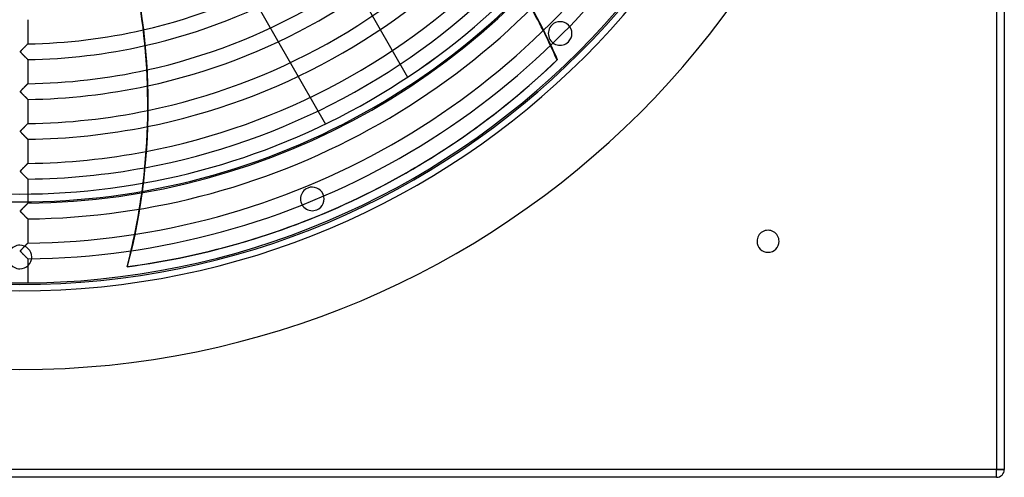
# Model space of a CAD drawing. Header units: millimetres. Extents: x -625 to 625, y -625 to 625.
# Tile 29 of 59: x 0 to 625, y -625 to -334. Entities that reach past the tile are written whole.
import ezdxf

# ---------------------------------------------------------------- set-up
doc = ezdxf.new("R2010")
doc.units = ezdxf.units.MM
doc.layers.add('HIDDEN', color=7, linetype='Continuous')
doc.layers.add('THICK', color=7, linetype='Continuous')

msp = doc.modelspace()

# ---------------------------------------------------------------- linework, layer by layer
at = {"layer": 'HIDDEN'}
for p, q in [((620, 620), (620, -620)), ((337.64, -337.64), (337.64, -337.64)), ((4.49, -350.04), (4.39, -350.15)), ((4.58, -349.95), (4.49, -350.04)), ((4.66, -349.87), (4.58, -349.95)), ((4.74, -349.79), (4.66, -349.87)), ((4.81, -349.72), (4.74, -349.79)), ((4.87, -349.66), (4.81, -349.72)), ((4.91, -349.61), (4.87, -349.66)), ((4.95, -349.57), (4.91, -349.61)), ((4.98, -349.55), (4.95, -349.57)), ((4.99, -349.53), (4.98, -349.55)), ((5, -349.52), (4.99, -349.53)), ((335.4, -347.51), (335.68, -347.37)), ((348.25, -348.25), (348.25, -348.25)), ((0.34, -354.43), (0.32, -354.52)), ((0.32, -354.52), (0.32, -354.6)), ((0.32, -354.6), (0.34, -354.68)), ((0.38, -354.34), (0.34, -354.43)), ((0.34, -354.68), (0.39, -354.78)), ((0.45, -354.23), (0.38, -354.34)), ((0.39, -354.78), (0.47, -354.89)), ((0.55, -354.1), (0.45, -354.23)), ((0.47, -354.89), (0.57, -355.03)), ((0.68, -353.95), (0.55, -354.1)), ((0.57, -355.03), (0.7, -355.18)), ((0.83, -353.79), (0.68, -353.95)), ((0.7, -355.18), (0.85, -355.34)), ((0.99, -353.61), (0.83, -353.79)), ((0.85, -355.34), (1.02, -355.52)), ((1.15, -353.44), (0.99, -353.61)), ((1.02, -355.52), (1.21, -355.71)), ((1.32, -353.27), (1.15, -353.44)), ((1.21, -355.71), (1.42, -355.93)), ((1.49, -353.09), (1.32, -353.27)), ((1.42, -355.93), (1.65, -356.16)), ((1.65, -352.92), (1.49, -353.09)), ((1.82, -352.75), (1.65, -352.92)), ((1.65, -356.16), (1.89, -356.41)), ((1.99, -352.58), (1.82, -352.75)), ((2.15, -352.42), (1.99, -352.58)), ((2.31, -352.25), (2.15, -352.42)), ((2.47, -352.09), (2.31, -352.25)), ((2.63, -351.93), (2.47, -352.09)), ((2.79, -351.77), (2.63, -351.93)), ((2.94, -351.61), (2.79, -351.77)), ((3.09, -351.46), (2.94, -351.61)), ((3.24, -351.31), (3.09, -351.46)), ((3.39, -351.16), (3.24, -351.31)), ((3.53, -351.02), (3.39, -351.16)), ((3.66, -350.88), (3.53, -351.02)), ((3.8, -350.74), (3.66, -350.88)), ((3.93, -350.61), (3.8, -350.74)), ((4.05, -350.49), (3.93, -350.61)), ((4.17, -350.37), (4.05, -350.49)), ((4.28, -350.25), (4.17, -350.37)), ((4.39, -350.15), (4.28, -350.25)), ((1.89, -356.41), (2.15, -356.67)), ((2.15, -356.67), (2.42, -356.94)), ((2.42, -356.94), (2.69, -357.21)), ((2.69, -357.21), (2.95, -357.47)), ((2.95, -357.47), (3.19, -357.71)), ((3.19, -357.71), (3.43, -357.95)), ((3.43, -357.95), (3.65, -358.17)), ((3.65, -358.17), (3.86, -358.37)), ((3.86, -358.37), (4.05, -358.56)), ((4.05, -358.56), (4.23, -358.74)), ((4.23, -358.74), (4.39, -358.9)), ((4.39, -358.9), (4.54, -359.05)), ((4.54, -359.05), (4.68, -359.18)), ((4.68, -359.18), (4.79, -359.3)), ((4.79, -359.3), (4.88, -359.39)), ((4.88, -359.39), (4.95, -359.45)), ((4.95, -359.45), (4.99, -359.49)), ((4.99, -359.49), (5, -359.51)), ((341.32, -359.59), (341.04, -359.73)), ((4.82, -375.04), (4.75, -375.1)), ((4.87, -374.98), (4.82, -375.04)), ((4.92, -374.93), (4.87, -374.98)), ((4.95, -374.9), (4.92, -374.93)), ((4.98, -374.87), (4.95, -374.9)), ((4.99, -374.86), (4.98, -374.87)), ((5, -374.85), (4.99, -374.86)), ((246.03, -370.79), (246.03, -370.79)), ((0.34, -379.74), (0.32, -379.83)), ((0.32, -379.83), (0.32, -379.92)), ((0.32, -379.92), (0.34, -380.01)), ((0.4, -379.64), (0.34, -379.74)), ((0.34, -380.01), (0.39, -380.11)), ((0.39, -380.11), (0.47, -380.22)), ((0.48, -379.52), (0.4, -379.64)), ((0.47, -380.22), (0.56, -380.33)), ((0.59, -379.37), (0.48, -379.52)), ((0.56, -380.33), (0.67, -380.46)), ((0.73, -379.21), (0.59, -379.37)), ((0.67, -380.46), (0.8, -380.61)), ((0.89, -379.04), (0.73, -379.21)), ((0.8, -380.61), (0.94, -380.76)), ((1.05, -378.87), (0.89, -379.04)), ((0.94, -380.76), (1.1, -380.93)), ((1.22, -378.69), (1.05, -378.87)), ((1.1, -380.93), (1.28, -381.11)), ((1.39, -378.52), (1.22, -378.69)), ((1.28, -381.11), (1.47, -381.31)), ((1.56, -378.35), (1.39, -378.52)), ((1.47, -381.31), (1.67, -381.51)), ((1.72, -378.18), (1.56, -378.35)), ((1.89, -378.01), (1.72, -378.18)), ((2.05, -377.84), (1.89, -378.01)), ((2.22, -377.67), (2.05, -377.84)), ((2.38, -377.51), (2.22, -377.67)), ((2.54, -377.35), (2.38, -377.51)), ((2.7, -377.19), (2.54, -377.35)), ((2.85, -377.03), (2.7, -377.19)), ((3, -376.88), (2.85, -377.03)), ((3.15, -376.73), (3, -376.88)), ((3.3, -376.58), (3.15, -376.73)), ((3.44, -376.43), (3.3, -376.58)), ((3.58, -376.29), (3.44, -376.43)), ((3.71, -376.16), (3.58, -376.29)), ((3.84, -376.03), (3.71, -376.16)), ((3.97, -375.9), (3.84, -376.03)), ((4.09, -375.78), (3.97, -375.9)), ((4.2, -375.66), (4.09, -375.78)), ((4.31, -375.55), (4.2, -375.66)), ((4.42, -375.44), (4.31, -375.55)), ((4.51, -375.35), (4.42, -375.44)), ((4.6, -375.26), (4.51, -375.35)), ((4.68, -375.18), (4.6, -375.26)), ((4.75, -375.1), (4.68, -375.18)), ((1.67, -381.51), (1.88, -381.72)), ((1.88, -381.72), (2.1, -381.94)), ((2.1, -381.94), (2.33, -382.17)), ((2.33, -382.17), (2.56, -382.4)), ((2.56, -382.4), (2.78, -382.63)), ((2.78, -382.63), (3, -382.84)), ((3, -382.84), (3.21, -383.05)), ((3.21, -383.05), (3.41, -383.25)), ((3.41, -383.25), (3.6, -383.44)), ((3.6, -383.44), (3.78, -383.62)), ((3.78, -383.62), (3.95, -383.79)), ((3.95, -383.79), (4.11, -383.95)), ((4.11, -383.95), (4.26, -384.1)), ((4.26, -384.1), (4.4, -384.24)), ((4.4, -384.24), (4.53, -384.37)), ((4.53, -384.37), (4.65, -384.48)), ((4.65, -384.48), (4.75, -384.59)), ((4.75, -384.59), (4.84, -384.67)), ((4.84, -384.67), (4.91, -384.74)), ((4.91, -384.74), (4.96, -384.79)), ((4.96, -384.79), (4.99, -384.82)), ((4.99, -384.82), (5, -384.83)), ((0.35, -405.06), (0.32, -405.15)), ((0.32, -405.15), (0.32, -405.24)), ((0.32, -405.24), (0.34, -405.33)), ((0.34, -405.33), (0.39, -405.43)), ((0.4, -404.95), (0.35, -405.06)), ((0.39, -405.43), (0.48, -405.56)), ((0.48, -404.84), (0.4, -404.95)), ((0.59, -404.7), (0.48, -404.84)), ((0.48, -405.56), (0.63, -405.75)), ((0.72, -404.56), (0.59, -404.7)), ((0.63, -405.75), (0.84, -405.98)), ((0.85, -404.41), (0.72, -404.56)), ((0.84, -405.98), (1.09, -406.25)), ((1, -404.25), (0.85, -404.41)), ((1.14, -404.1), (1, -404.25)), ((1.09, -406.25), (1.39, -406.55)), ((1.29, -403.95), (1.14, -404.1)), ((1.44, -403.8), (1.29, -403.95)), ((1.59, -403.64), (1.44, -403.8)), ((1.73, -403.49), (1.59, -403.64)), ((1.88, -403.34), (1.73, -403.49)), ((2.03, -403.19), (1.88, -403.34)), ((2.18, -403.04), (2.03, -403.19)), ((2.32, -402.89), (2.18, -403.04)), ((2.46, -402.75), (2.32, -402.89)), ((2.61, -402.6), (2.46, -402.75)), ((2.75, -402.46), (2.61, -402.6)), ((2.89, -402.32), (2.75, -402.46)), ((3.02, -402.18), (2.89, -402.32)), ((3.15, -402.05), (3.02, -402.18)), ((3.29, -401.92), (3.15, -402.05)), ((3.41, -401.79), (3.29, -401.92)), ((3.54, -401.66), (3.41, -401.79)), ((3.66, -401.53), (3.54, -401.66)), ((3.78, -401.41), (3.66, -401.53)), ((3.9, -401.3), (3.78, -401.41)), ((4.01, -401.18), (3.9, -401.3)), ((4.12, -401.07), (4.01, -401.18)), ((4.22, -400.97), (4.12, -401.07)), ((4.32, -400.87), (4.22, -400.97)), ((4.41, -400.77), (4.32, -400.87)), ((4.5, -400.68), (4.41, -400.77)), ((4.58, -400.6), (4.5, -400.68)), ((4.66, -400.52), (4.58, -400.6)), ((4.73, -400.45), (4.66, -400.52)), ((4.79, -400.39), (4.73, -400.45)), ((4.84, -400.34), (4.79, -400.39)), ((4.89, -400.29), (4.84, -400.34)), ((4.93, -400.25), (4.89, -400.29)), ((4.96, -400.22), (4.93, -400.25)), ((4.98, -400.2), (4.96, -400.22)), ((5, -400.18), (4.98, -400.2)), ((5, -400.18), (5, -400.18)), ((193.91, -400.52), (193.91, -400.52)), ((1.39, -406.55), (1.71, -406.87)), ((1.71, -406.87), (2.02, -407.19)), ((2.02, -407.19), (2.32, -407.5)), ((2.32, -407.5), (2.62, -407.8)), ((2.62, -407.8), (2.91, -408.08)), ((2.91, -408.08), (3.19, -408.36)), ((3.19, -408.36), (3.45, -408.63)), ((3.45, -408.63), (3.7, -408.87)), ((3.7, -408.87), (3.93, -409.1)), ((3.93, -409.1), (4.14, -409.31)), ((4.14, -409.31), (4.33, -409.5)), ((4.33, -409.5), (4.5, -409.66)), ((4.5, -409.66), (4.64, -409.81)), ((4.64, -409.81), (4.77, -409.93)), ((4.77, -409.93), (4.87, -410.03)), ((4.87, -410.03), (4.94, -410.1)), ((4.94, -410.1), (4.98, -410.14)), ((4.98, -410.14), (5, -410.16)), ((0.33, -430.45), (0.32, -430.53)), ((0.32, -430.53), (0.33, -430.61)), ((0.35, -430.36), (0.33, -430.45)), ((0.33, -430.61), (0.37, -430.71)), ((0.4, -430.27), (0.35, -430.36)), ((0.37, -430.71), (0.43, -430.82)), ((0.48, -430.17), (0.4, -430.27)), ((0.43, -430.82), (0.51, -430.93)), ((0.57, -430.05), (0.48, -430.17)), ((0.51, -430.93), (0.62, -431.06)), ((0.69, -429.91), (0.57, -430.05)), ((0.62, -431.06), (0.75, -431.2)), ((0.83, -429.76), (0.69, -429.91)), ((0.75, -431.2), (0.9, -431.37)), ((0.98, -429.59), (0.83, -429.76)), ((1.15, -429.41), (0.98, -429.59)), ((1.34, -429.23), (1.15, -429.41)), ((1.53, -429.03), (1.34, -429.23)), ((1.72, -428.83), (1.53, -429.03)), ((1.91, -428.63), (1.72, -428.83)), ((2.1, -428.44), (1.91, -428.63)), ((2.29, -428.25), (2.1, -428.44)), ((2.48, -428.06), (2.29, -428.25)), ((2.66, -427.88), (2.48, -428.06)), ((2.83, -427.7), (2.66, -427.88)), ((3.01, -427.52), (2.83, -427.7)), ((3.18, -427.35), (3.01, -427.52)), ((3.34, -427.19), (3.18, -427.35)), ((3.5, -427.02), (3.34, -427.19)), ((3.66, -426.87), (3.5, -427.02)), ((3.8, -426.72), (3.66, -426.87)), ((3.95, -426.57), (3.8, -426.72)), ((4.08, -426.44), (3.95, -426.57)), ((4.21, -426.31), (4.08, -426.44)), ((4.33, -426.19), (4.21, -426.31)), ((4.44, -426.07), (4.33, -426.19)), ((4.54, -425.97), (4.44, -426.07)), ((4.64, -425.87), (4.54, -425.97)), ((4.72, -425.79), (4.64, -425.87)), ((4.79, -425.71), (4.72, -425.79)), ((4.86, -425.65), (4.79, -425.71)), ((4.91, -425.6), (4.86, -425.65)), ((4.95, -425.56), (4.91, -425.6)), ((4.98, -425.53), (4.95, -425.56)), ((4.99, -425.51), (4.98, -425.53)), ((5, -425.51), (4.99, -425.51)), ((0.9, -431.37), (1.07, -431.55)), ((1.07, -431.55), (1.26, -431.74)), ((1.26, -431.74), (1.46, -431.95)), ((1.46, -431.95), (1.66, -432.15)), ((1.66, -432.15), (1.85, -432.35)), ((1.85, -432.35), (2.05, -432.55)), ((2.05, -432.55), (2.25, -432.75)), ((2.25, -432.75), (2.45, -432.94)), ((2.45, -432.94), (2.64, -433.14)), ((2.64, -433.14), (2.83, -433.33)), ((2.83, -433.33), (3.02, -433.52)), ((3.02, -433.52), (3.2, -433.7)), ((3.2, -433.7), (3.38, -433.88)), ((3.38, -433.88), (3.55, -434.05)), ((3.55, -434.05), (3.71, -434.21)), ((3.71, -434.21), (3.87, -434.36)), ((3.87, -434.36), (4.01, -434.51)), ((4.01, -434.51), (4.15, -434.65)), ((4.15, -434.65), (4.28, -434.78)), ((4.28, -434.78), (4.41, -434.9)), ((4.41, -434.9), (4.52, -435.01)), ((4.52, -435.01), (4.62, -435.11)), ((4.62, -435.11), (4.72, -435.21)), ((4.72, -435.21), (4.8, -435.29)), ((4.8, -435.29), (4.87, -435.36)), ((4.87, -435.36), (4.93, -435.41)), ((4.93, -435.41), (4.97, -435.45)), ((4.97, -435.45), (4.99, -435.48)), ((4.99, -435.48), (5, -435.49)), ((182.73, -441.15), (182.73, -441.15)), ((5, -444.96), (5, -450.83)), ((215.08, -447.35), (215.37, -447.21)), ((0.32, -455.83), (0.33, -455.76)), ((0.33, -455.76), (0.32, -455.83)), ((0.32, -455.89), (0.32, -455.83)), ((0.32, -455.83), (0.32, -455.9)), ((0.34, -455.96), (0.32, -455.89)), ((0.32, -455.9), (0.34, -455.98)), ((0.36, -455.68), (0.33, -455.76)), ((0.33, -455.76), (0.35, -455.69)), ((0.37, -456.03), (0.34, -455.96)), ((0.34, -455.98), (0.38, -456.06)), ((0.35, -455.69), (0.39, -455.61)), ((0.4, -455.6), (0.36, -455.68)), ((0.42, -456.12), (0.37, -456.03)), ((0.38, -456.06), (0.44, -456.16)), ((0.39, -455.61), (0.45, -455.53)), ((0.47, -455.5), (0.4, -455.6)), ((0.51, -456.25), (0.42, -456.12)), ((0.44, -456.16), (0.53, -456.27)), ((0.45, -455.53), (0.52, -455.44)), ((0.56, -455.38), (0.47, -455.5)), ((0.65, -456.42), (0.51, -456.25)), ((0.52, -455.44), (0.6, -455.34)), ((0.53, -456.27), (0.63, -456.39)), ((0.68, -455.25), (0.56, -455.38)), ((0.6, -455.34), (0.68, -455.25)), ((0.81, -455.1), (0.68, -455.25)), ((0.68, -455.25), (0.77, -455.14)), ((0.77, -455.14), (0.88, -455.03)), ((0.97, -454.93), (0.81, -455.1)), ((0.88, -455.03), (1, -454.9)), ((1.14, -454.75), (0.97, -454.93)), ((1, -454.9), (1.13, -454.76)), ((1.13, -454.76), (1.28, -454.61)), ((1.32, -454.56), (1.14, -454.75)), ((1.28, -454.61), (1.43, -454.45)), ((1.52, -454.36), (1.32, -454.56)), ((1.43, -454.45), (1.59, -454.29)), ((1.71, -454.16), (1.52, -454.36)), ((1.59, -454.29), (1.76, -454.11)), ((1.91, -453.96), (1.71, -454.16)), ((1.76, -454.11), (1.94, -453.93)), ((2.1, -453.77), (1.91, -453.96)), ((1.94, -453.93), (2.12, -453.75)), ((2.29, -453.58), (2.1, -453.77)), ((2.12, -453.75), (2.3, -453.56)), ((2.48, -453.39), (2.29, -453.58)), ((2.3, -453.56), (2.49, -453.38)), ((2.66, -453.2), (2.48, -453.39)), ((2.49, -453.38), (2.66, -453.2)), ((2.66, -453.2), (2.84, -453.02)), ((2.84, -453.02), (2.66, -453.2)), ((3.02, -452.84), (2.84, -453.02)), ((2.84, -453.02), (3, -452.85)), ((3, -452.85), (3.17, -452.69)), ((3.19, -452.66), (3.02, -452.84)), ((3.17, -452.69), (3.33, -452.53)), ((3.36, -452.49), (3.19, -452.66)), ((3.33, -452.53), (3.48, -452.37)), ((3.52, -452.33), (3.36, -452.49)), ((3.48, -452.37), (3.63, -452.22)), ((3.68, -452.17), (3.52, -452.33)), ((3.63, -452.22), (3.77, -452.08)), ((3.83, -452.01), (3.68, -452.17)), ((3.77, -452.08), (3.91, -451.94)), ((3.98, -451.87), (3.83, -452.01)), ((3.91, -451.94), (4.04, -451.81)), ((4.12, -451.73), (3.98, -451.87)), ((4.04, -451.81), (4.16, -451.68)), ((4.25, -451.59), (4.12, -451.73)), ((4.16, -451.68), (4.28, -451.56)), ((4.37, -451.47), (4.25, -451.59)), ((4.28, -451.56), (4.39, -451.45)), ((4.49, -451.35), (4.37, -451.47)), ((4.39, -451.45), (4.5, -451.34)), ((4.59, -451.25), (4.49, -451.35)), ((4.5, -451.34), (4.6, -451.24)), ((4.68, -451.15), (4.59, -451.25)), ((4.6, -451.24), (4.69, -451.15)), ((4.76, -451.07), (4.68, -451.15)), ((4.69, -451.15), (4.77, -451.07)), ((4.84, -451), (4.76, -451.07)), ((4.77, -451.07), (4.83, -451)), ((4.83, -451), (4.89, -450.94)), ((4.89, -450.94), (4.84, -451)), ((4.89, -450.94), (4.94, -450.89)), ((4.94, -450.89), (4.89, -450.94)), ((4.94, -450.89), (4.97, -450.86)), ((4.97, -450.86), (4.94, -450.89)), ((4.97, -450.86), (4.99, -450.84)), ((4.99, -450.84), (4.97, -450.86)), ((4.99, -450.84), (5, -450.83)), ((5, -450.83), (4.99, -450.84)), ((188.47, -455.01), (188.47, -455.01)), ((0.63, -456.39), (0.74, -456.51)), ((0.84, -456.63), (0.65, -456.42)), ((0.74, -456.51), (0.86, -456.65)), ((1.06, -456.86), (0.84, -456.63)), ((0.86, -456.65), (1, -456.8)), ((1, -456.8), (1.16, -456.97)), ((1.3, -457.11), (1.06, -456.86)), ((1.16, -456.97), (1.34, -457.15)), ((1.56, -457.37), (1.3, -457.11)), ((1.34, -457.15), (1.53, -457.35)), ((1.53, -457.35), (1.74, -457.56)), ((1.82, -457.63), (1.56, -457.37)), ((1.74, -457.56), (1.96, -457.78)), ((2.07, -457.9), (1.82, -457.63)), ((1.96, -457.78), (2.18, -458.01)), ((2.33, -458.16), (2.07, -457.9)), ((2.18, -458.01), (2.42, -458.24)), ((2.59, -458.42), (2.33, -458.16)), ((2.42, -458.24), (2.66, -458.48)), ((2.85, -458.67), (2.59, -458.42)), ((2.66, -458.48), (2.9, -458.73)), ((3.1, -458.92), (2.85, -458.67)), ((2.9, -458.73), (3.14, -458.96)), ((3.34, -459.16), (3.1, -458.92)), ((3.14, -458.96), (3.36, -459.18)), ((3.57, -459.4), (3.34, -459.16)), ((3.36, -459.18), (3.57, -459.39)), ((3.57, -459.39), (3.77, -459.59)), ((3.8, -459.62), (3.57, -459.4)), ((3.77, -459.59), (3.96, -459.78)), ((4, -459.82), (3.8, -459.62)), ((3.96, -459.78), (4.13, -459.95)), ((4.2, -460.02), (4, -459.82)), ((4.13, -459.95), (4.3, -460.11)), ((4.37, -460.19), (4.2, -460.02)), ((4.3, -460.11), (4.44, -460.26)), ((4.53, -460.35), (4.37, -460.19)), ((4.44, -460.26), (4.58, -460.4)), ((4.67, -460.49), (4.53, -460.35)), ((4.58, -460.4), (4.7, -460.52)), ((4.79, -460.6), (4.67, -460.49)), ((4.7, -460.52), (4.8, -460.62)), ((4.88, -460.69), (4.79, -460.6)), ((4.8, -460.62), (4.89, -460.7)), ((4.95, -460.76), (4.88, -460.69)), ((4.89, -460.7), (4.95, -460.76)), ((4.99, -460.8), (4.95, -460.76)), ((4.95, -460.76), (4.99, -460.8)), ((5, -460.81), (4.99, -460.8)), ((4.99, -460.8), (5, -460.81)), ((5, -460.81), (5, -476.16)), ((468, -475), (468, -475)), ((482, -475), (482, -475)), ((0, -477.5), (0, -477.5)), ((0.32, -481.1), (0.35, -481.02)), ((0.33, -481.09), (0.32, -481.17)), ((0.32, -481.19), (0.32, -481.1)), ((0.32, -481.17), (0.32, -481.25)), ((0.33, -481.27), (0.32, -481.19)), ((0.32, -481.25), (0.35, -481.33)), ((0.36, -481), (0.33, -481.09)), ((0.37, -481.36), (0.33, -481.27)), ((0.35, -481.02), (0.4, -480.93)), ((0.35, -481.33), (0.4, -481.42)), ((0.41, -480.91), (0.36, -481)), ((0.43, -481.47), (0.37, -481.36)), ((0.4, -480.93), (0.47, -480.82)), ((0.48, -480.81), (0.41, -480.91)), ((0.47, -480.82), (0.56, -480.71)), ((0.56, -480.71), (0.48, -480.81)), ((0.56, -480.71), (0.66, -480.6)), ((0.66, -480.6), (0.56, -480.71)), ((0.66, -480.6), (0.76, -480.48)), ((0.77, -480.48), (0.66, -480.6)), ((0.76, -480.48), (0.89, -480.34)), ((0.89, -480.34), (0.77, -480.48)), ((0.89, -480.34), (1.03, -480.19)), ((1.03, -480.19), (0.89, -480.34)), ((1.03, -480.19), (1.19, -480.02)), ((1.18, -480.03), (1.03, -480.19)), ((1.34, -479.87), (1.18, -480.03)), ((1.19, -480.02), (1.37, -479.84)), ((1.51, -479.69), (1.34, -479.87)), ((1.37, -479.84), (1.55, -479.65)), ((1.69, -479.52), (1.51, -479.69)), ((1.55, -479.65), (1.75, -479.45)), ((1.86, -479.34), (1.69, -479.52)), ((1.75, -479.45), (1.95, -479.25)), ((2.02, -479.17), (1.86, -479.34)), ((1.95, -479.25), (2.16, -479.03)), ((2.19, -479), (2.02, -479.17)), ((2.16, -479.03), (2.37, -478.82)), ((2.36, -478.83), (2.19, -479)), ((2.52, -478.66), (2.36, -478.83)), ((2.37, -478.82), (2.58, -478.61)), ((2.68, -478.5), (2.52, -478.66)), ((2.58, -478.61), (2.78, -478.4)), ((2.84, -478.34), (2.68, -478.5)), ((2.78, -478.4), (2.98, -478.2)), ((3, -478.18), (2.84, -478.34)), ((2.98, -478.2), (3.17, -478.01)), ((3.16, -478.03), (3, -478.18)), ((3.31, -477.87), (3.16, -478.03)), ((3.17, -478.01), (3.35, -477.83)), ((3.45, -477.72), (3.31, -477.87)), ((3.35, -477.83), (3.52, -477.66)), ((3.6, -477.58), (3.45, -477.72)), ((3.52, -477.66), (3.69, -477.49)), ((3.73, -477.44), (3.6, -477.58)), ((3.69, -477.49), (3.84, -477.33)), ((3.87, -477.3), (3.73, -477.44)), ((3.84, -477.33), (3.99, -477.18)), ((4, -477.17), (3.87, -477.3)), ((3.99, -477.18), (4.14, -477.03)), ((4.12, -477.05), (4, -477.17)), ((4.24, -476.93), (4.12, -477.05)), ((4.14, -477.03), (4.27, -476.89)), ((4.35, -476.81), (4.24, -476.93)), ((4.27, -476.89), (4.4, -476.77)), ((4.46, -476.71), (4.35, -476.81)), ((4.4, -476.77), (4.52, -476.65)), ((4.56, -476.61), (4.46, -476.71)), ((4.52, -476.65), (4.62, -476.54)), ((4.64, -476.52), (4.56, -476.61)), ((4.62, -476.54), (4.72, -476.44)), ((4.72, -476.44), (4.64, -476.52)), ((4.72, -476.44), (4.8, -476.36)), ((4.8, -476.37), (4.72, -476.44)), ((4.8, -476.36), (4.87, -476.29)), ((4.86, -476.3), (4.8, -476.37)), ((4.91, -476.25), (4.86, -476.3)), ((4.87, -476.29), (4.93, -476.23)), ((4.95, -476.21), (4.91, -476.25)), ((4.93, -476.23), (4.97, -476.19)), ((4.98, -476.18), (4.95, -476.21)), ((4.97, -476.19), (4.99, -476.17)), ((4.99, -476.16), (4.98, -476.18)), ((4.99, -476.17), (5, -476.16)), ((5, -476.16), (4.99, -476.16)), ((0.4, -481.42), (0.47, -481.52)), ((0.53, -481.6), (0.43, -481.47)), ((0.47, -481.52), (0.56, -481.63)), ((0.66, -481.75), (0.53, -481.6)), ((0.56, -481.63), (0.67, -481.77)), ((0.82, -481.93), (0.66, -481.75)), ((0.67, -481.77), (0.82, -481.93)), ((1.01, -482.13), (0.82, -481.93)), ((0.82, -481.93), (0.99, -482.11)), ((0.99, -482.11), (1.18, -482.31)), ((1.23, -482.36), (1.01, -482.13)), ((1.18, -482.31), (1.39, -482.53)), ((1.45, -482.59), (1.23, -482.36)), ((1.39, -482.53), (1.62, -482.76)), ((1.68, -482.82), (1.45, -482.59)), ((1.62, -482.76), (1.87, -483.01)), ((1.91, -483.06), (1.68, -482.82)), ((1.87, -483.01), (2.12, -483.26)), ((2.15, -483.3), (1.91, -483.06)), ((2.12, -483.26), (2.37, -483.51)), ((2.38, -483.53), (2.15, -483.3)), ((2.37, -483.51), (2.61, -483.75)), ((2.62, -483.77), (2.38, -483.53)), ((2.61, -483.75), (2.84, -483.99)), ((2.85, -484), (2.62, -483.77)), ((2.84, -483.99), (3.06, -484.21)), ((3.08, -484.22), (2.85, -484)), ((3.06, -484.21), (3.28, -484.42)), ((3.3, -484.45), (3.08, -484.22)), ((3.28, -484.42), (3.48, -484.63)), ((3.51, -484.66), (3.3, -484.45)), ((3.48, -484.63), (3.68, -484.82)), ((3.72, -484.87), (3.51, -484.66)), ((3.68, -484.82), (3.86, -485.01)), ((3.92, -485.06), (3.72, -484.87)), ((3.86, -485.01), (4.03, -485.18)), ((4.1, -485.25), (3.92, -485.06)), ((4.03, -485.18), (4.19, -485.34)), ((4.27, -485.42), (4.1, -485.25)), ((4.19, -485.34), (4.34, -485.48)), ((4.43, -485.58), (4.27, -485.42)), ((4.34, -485.48), (4.47, -485.61)), ((4.58, -485.72), (4.43, -485.58)), ((4.47, -485.61), (4.59, -485.73)), ((4.7, -485.84), (4.58, -485.72)), ((4.59, -485.73), (4.69, -485.83)), ((4.69, -485.83), (4.78, -485.92)), ((4.81, -485.95), (4.7, -485.84)), ((4.78, -485.92), (4.86, -486)), ((4.89, -486.03), (4.81, -485.95)), ((4.86, -486), (4.92, -486.06)), ((4.95, -486.09), (4.89, -486.03)), ((4.92, -486.06), (4.96, -486.1)), ((4.99, -486.13), (4.95, -486.09)), ((4.96, -486.1), (4.99, -486.13)), ((5, -486.14), (4.99, -486.13)), ((4.99, -486.13), (5, -486.14)), ((5, -486.14), (5, -501.48)), ((0, -492.5), (0, -492.5)), ((68.33, -491.06), (68.05, -491.19)), ((620, -620), (-620, -620)), ((620, -625), (620, -620)), ((625, -620), (620, -620)), ((620, -625), (620, -625)), ((625, -620), (625, -620))]:
    msp.add_line(p, q, dxfattribs=at)
for radius, start, end in [(556.5, 180.00002, 0), (450, 179.99998, 0), (445, 179.99998, 0), (506.5, 180.00002, 0), (501.5, 180.00002, 0), (450.86, 270.63543, 328.76458), (349.56, 282.94829, 317.416), (460.84, 270.62168, 328.77833), (359.54, 282.75635, 317.3233), (476.19, 270.60162, 328.79838), (486.17, 270.58925, 328.8107), (374.88, 282.40667, 317.1172), (384.87, 282.14655, 316.94537), (400.21, 281.70045, 316.62836), (410.19, 281.3824, 316.39041), (425.54, 280.85344, 315.97965), (435.51, 280.48492, 315.68515)]:
    msp.add_arc((0, 0), radius, start, end, dxfattribs=at)
for centre, major_axis, start_param, end_param in [((-319.7, -384.72), (-175.81, 365.07), -2.280953, -1.73342), ((-24.9, -521.02), (-175.81, 365.07), -1.570796, -1.472906), ((-25.18, -521.15), (175.81, -365.07), 1.570796, 1.668419), ((-25.18, -521.15), (175.81, -365.07), 1.537579, 1.570796), ((-24.9, -521.02), (-175.81, 365.07), -1.604014, -1.570796), ((-0.28, -0.14), (215.37, -447.21), 0, 0.314159), ((0, 0), (-215.37, 447.21), 3.141593, 3.455752), ((-319.98, -384.85), (-175.81, 365.07), -2.280953, -2.146794), ((-0.28, -0.14), (215.37, -447.21), -0.314159, 0), ((0, 0), (-215.37, 447.21), 2.827433, 3.141593)]:
    msp.add_ellipse(centre, major_axis=major_axis, ratio=0.987688, start_param=start_param, end_param=end_param, dxfattribs=at)
at = {"layer": 'THICK'}
for p, q in [((620, 620), (620, -620)), ((625, 620), (625, -620)), ((125.33, -159.18), (246.03, -370.79)), ((73.21, -188.91), (193.91, -400.52)), ((5, -334.18), (5, -349.52)), ((4.34, -350.19), (4.45, -350.09)), ((4.45, -350.09), (4.55, -349.99)), ((4.55, -349.99), (4.64, -349.89)), ((4.64, -349.89), (4.72, -349.81)), ((4.72, -349.81), (4.79, -349.74)), ((4.79, -349.74), (4.85, -349.67)), ((4.85, -349.67), (4.9, -349.62)), ((4.9, -349.62), (4.95, -349.58)), ((4.95, -349.58), (4.98, -349.55)), ((4.98, -349.55), (4.99, -349.53)), ((4.99, -349.53), (5, -349.52)), ((0.32, -354.49), (0.34, -354.42)), ((0.32, -354.56), (0.32, -354.49)), ((0.33, -354.63), (0.32, -354.56)), ((0.35, -354.71), (0.33, -354.63)), ((0.34, -354.42), (0.38, -354.34)), ((0.4, -354.8), (0.35, -354.71)), ((0.38, -354.34), (0.43, -354.25)), ((0.48, -354.91), (0.4, -354.8)), ((0.43, -354.25), (0.5, -354.16)), ((0.61, -355.07), (0.48, -354.91)), ((0.5, -354.16), (0.58, -354.07)), ((0.58, -354.07), (0.66, -353.97)), ((0.78, -355.26), (0.61, -355.07)), ((0.66, -353.97), (0.76, -353.86)), ((0.76, -353.86), (0.86, -353.74)), ((0.98, -355.48), (0.78, -355.26)), ((0.86, -353.74), (0.99, -353.62)), ((1.21, -355.72), (0.98, -355.48)), ((0.99, -353.62), (1.12, -353.48)), ((1.12, -353.48), (1.26, -353.33)), ((1.46, -355.97), (1.21, -355.72)), ((1.26, -353.33), (1.41, -353.17)), ((1.41, -353.17), (1.58, -353)), ((1.71, -356.22), (1.46, -355.97)), ((1.58, -353), (1.75, -352.83)), ((1.96, -356.48), (1.71, -356.22)), ((1.75, -352.83), (1.92, -352.65)), ((1.92, -352.65), (2.11, -352.46)), ((2.11, -352.46), (2.29, -352.28)), ((2.29, -352.28), (2.47, -352.1)), ((2.47, -352.1), (2.64, -351.92)), ((2.64, -351.92), (2.81, -351.75)), ((2.81, -351.75), (2.98, -351.58)), ((2.98, -351.58), (3.14, -351.42)), ((3.14, -351.42), (3.29, -351.26)), ((3.29, -351.26), (3.44, -351.11)), ((3.44, -351.11), (3.59, -350.96)), ((3.59, -350.96), (3.73, -350.82)), ((3.73, -350.82), (3.86, -350.68)), ((3.86, -350.68), (3.99, -350.55)), ((3.99, -350.55), (4.11, -350.42)), ((4.11, -350.42), (4.23, -350.31)), ((4.23, -350.31), (4.34, -350.19)), ((2.22, -356.74), (1.96, -356.48)), ((2.48, -357), (2.22, -356.74)), ((2.73, -357.25), (2.48, -357)), ((2.99, -357.51), (2.73, -357.25)), ((3.24, -357.76), (2.99, -357.51)), ((3.48, -358), (3.24, -357.76)), ((3.71, -358.23), (3.48, -358)), ((3.93, -358.44), (3.71, -358.23)), ((4.13, -358.64), (3.93, -358.44)), ((4.32, -358.83), (4.13, -358.64)), ((4.49, -359), (4.32, -358.83)), ((4.64, -359.15), (4.49, -359)), ((4.76, -359.27), (4.64, -359.15)), ((4.87, -359.37), (4.76, -359.27)), ((4.94, -359.45), (4.87, -359.37)), ((4.98, -359.49), (4.94, -359.45)), ((5, -359.51), (4.98, -359.49)), ((5, -359.51), (5, -374.85)), ((4.75, -375.11), (4.82, -375.03)), ((4.82, -375.03), (4.88, -374.97)), ((4.88, -374.97), (4.93, -374.92)), ((4.93, -374.92), (4.97, -374.88)), ((4.97, -374.88), (4.99, -374.86)), ((4.99, -374.86), (5, -374.85)), ((0.32, -379.83), (0.34, -379.75)), ((0.32, -379.9), (0.32, -379.83)), ((0.33, -379.97), (0.32, -379.9)), ((0.36, -380.05), (0.33, -379.97)), ((0.34, -379.75), (0.38, -379.67)), ((0.42, -380.15), (0.36, -380.05)), ((0.38, -379.67), (0.43, -379.58)), ((0.52, -380.28), (0.42, -380.15)), ((0.43, -379.58), (0.51, -379.48)), ((0.51, -379.48), (0.59, -379.38)), ((0.66, -380.46), (0.52, -380.28)), ((0.59, -379.38), (0.68, -379.27)), ((0.86, -380.67), (0.66, -380.46)), ((0.68, -379.27), (0.78, -379.16)), ((0.78, -379.16), (0.9, -379.03)), ((1.08, -380.91), (0.86, -380.67)), ((0.9, -379.03), (1.03, -378.89)), ((1.03, -378.89), (1.18, -378.73)), ((1.34, -381.17), (1.08, -380.91)), ((1.18, -378.73), (1.34, -378.57)), ((1.34, -378.57), (1.51, -378.4)), ((1.6, -381.44), (1.34, -381.17)), ((1.51, -378.4), (1.69, -378.21)), ((1.69, -378.21), (1.87, -378.02)), ((1.87, -378.02), (2.07, -377.82)), ((2.07, -377.82), (2.27, -377.62)), ((2.27, -377.62), (2.46, -377.43)), ((2.46, -377.43), (2.65, -377.24)), ((2.65, -377.24), (2.83, -377.05)), ((2.83, -377.05), (3.01, -376.87)), ((3.01, -376.87), (3.18, -376.7)), ((3.18, -376.7), (3.35, -376.53)), ((3.35, -376.53), (3.51, -376.36)), ((3.51, -376.36), (3.66, -376.21)), ((3.66, -376.21), (3.81, -376.06)), ((3.81, -376.06), (3.95, -375.91)), ((3.95, -375.91), (4.09, -375.77)), ((4.09, -375.77), (4.22, -375.64)), ((4.22, -375.64), (4.34, -375.52)), ((4.34, -375.52), (4.46, -375.4)), ((4.46, -375.4), (4.56, -375.3)), ((4.56, -375.3), (4.66, -375.2)), ((4.66, -375.2), (4.75, -375.11)), ((1.86, -381.7), (1.6, -381.44)), ((2.13, -381.97), (1.86, -381.7)), ((2.39, -382.24), (2.13, -381.97)), ((2.66, -382.51), (2.39, -382.24)), ((2.93, -382.77), (2.66, -382.51)), ((3.18, -383.03), (2.93, -382.77)), ((3.43, -383.28), (3.18, -383.03)), ((3.67, -383.52), (3.43, -383.28)), ((3.9, -383.74), (3.67, -383.52)), ((4.11, -383.95), (3.9, -383.74)), ((4.3, -384.14), (4.11, -383.95)), ((4.48, -384.32), (4.3, -384.14)), ((4.63, -384.47), (4.48, -384.32)), ((4.76, -384.6), (4.63, -384.47)), ((4.86, -384.7), (4.76, -384.6)), ((4.94, -384.77), (4.86, -384.7)), ((4.98, -384.82), (4.94, -384.77)), ((5, -384.83), (4.98, -384.82)), ((5, -384.83), (5, -400.18)), ((0.32, -405.16), (0.33, -405.1)), ((0.32, -405.22), (0.32, -405.16)), ((0.32, -405.27), (0.32, -405.22)), ((0.34, -405.34), (0.32, -405.27)), ((0.33, -405.1), (0.35, -405.04)), ((0.38, -405.4), (0.34, -405.34)), ((0.35, -405.04), (0.39, -404.98)), ((0.43, -405.49), (0.38, -405.4)), ((0.39, -404.98), (0.43, -404.91)), ((0.43, -404.91), (0.49, -404.83)), ((0.52, -405.61), (0.43, -405.49)), ((0.49, -404.83), (0.55, -404.75)), ((0.65, -405.76), (0.52, -405.61)), ((0.55, -404.75), (0.61, -404.67)), ((0.61, -404.67), (0.68, -404.59)), ((0.82, -405.95), (0.65, -405.76)), ((0.68, -404.59), (0.76, -404.51)), ((0.76, -404.51), (0.85, -404.41)), ((1.01, -406.16), (0.82, -405.95)), ((0.85, -404.41), (0.94, -404.31)), ((0.94, -404.31), (1.05, -404.2)), ((1.24, -406.39), (1.01, -406.16)), ((1.05, -404.2), (1.16, -404.09)), ((1.16, -404.09), (1.27, -403.96)), ((1.27, -403.96), (1.4, -403.83)), ((1.4, -403.83), (1.53, -403.7)), ((1.53, -403.7), (1.66, -403.56)), ((1.66, -403.56), (1.8, -403.42)), ((1.8, -403.42), (1.95, -403.27)), ((1.95, -403.27), (2.1, -403.12)), ((2.1, -403.12), (2.25, -402.97)), ((2.25, -402.97), (2.39, -402.82)), ((2.39, -402.82), (2.54, -402.68)), ((2.54, -402.68), (2.68, -402.53)), ((2.68, -402.53), (2.82, -402.39)), ((2.82, -402.39), (2.95, -402.25)), ((2.95, -402.25), (3.08, -402.12)), ((3.08, -402.12), (3.21, -401.99)), ((3.21, -401.99), (3.34, -401.86)), ((3.34, -401.86), (3.46, -401.74)), ((3.46, -401.74), (3.58, -401.62)), ((3.58, -401.62), (3.69, -401.5)), ((3.69, -401.5), (3.8, -401.39)), ((3.8, -401.39), (3.91, -401.28)), ((3.91, -401.28), (4.01, -401.18)), ((4.01, -401.18), (4.11, -401.08)), ((4.11, -401.08), (4.21, -400.98)), ((4.21, -400.98), (4.3, -400.89)), ((4.3, -400.89), (4.39, -400.8)), ((4.39, -400.8), (4.47, -400.71)), ((4.47, -400.71), (4.55, -400.63)), ((4.55, -400.63), (4.63, -400.56)), ((4.63, -400.56), (4.69, -400.49)), ((4.69, -400.49), (4.76, -400.43)), ((4.76, -400.43), (4.81, -400.37)), ((4.81, -400.37), (4.86, -400.32)), ((4.86, -400.32), (4.9, -400.28)), ((4.9, -400.28), (4.94, -400.24)), ((4.94, -400.24), (4.96, -400.22)), ((4.96, -400.22), (4.98, -400.2)), ((4.98, -400.2), (5, -400.18)), ((5, -400.18), (5, -400.18)), ((1.47, -406.63), (1.24, -406.39)), ((1.71, -406.88), (1.47, -406.63)), ((1.95, -407.12), (1.71, -406.88)), ((2.2, -407.37), (1.95, -407.12)), ((2.44, -407.61), (2.2, -407.37)), ((2.68, -407.86), (2.44, -407.61)), ((2.93, -408.1), (2.68, -407.86)), ((3.16, -408.33), (2.93, -408.1)), ((3.39, -408.56), (3.16, -408.33)), ((3.61, -408.78), (3.39, -408.56)), ((3.83, -408.99), (3.61, -408.78)), ((4.03, -409.19), (3.83, -408.99)), ((4.21, -409.38), (4.03, -409.19)), ((4.38, -409.55), (4.21, -409.38)), ((4.54, -409.7), (4.38, -409.55)), ((4.67, -409.84), (4.54, -409.7)), ((4.79, -409.95), (4.67, -409.84)), ((4.88, -410.04), (4.79, -409.95)), ((4.95, -410.11), (4.88, -410.04)), ((4.99, -410.15), (4.95, -410.11)), ((5, -410.16), (4.99, -410.15)), ((5, -410.16), (5, -425.51)), ((0.32, -430.49), (0.33, -430.43)), ((0.32, -430.56), (0.32, -430.49)), ((0.33, -430.62), (0.32, -430.56)), ((0.33, -430.43), (0.36, -430.36)), ((0.35, -430.69), (0.33, -430.62)), ((0.39, -430.76), (0.35, -430.69)), ((0.36, -430.36), (0.4, -430.29)), ((0.47, -430.87), (0.39, -430.76)), ((0.4, -430.29), (0.45, -430.2)), ((0.45, -430.2), (0.52, -430.11)), ((0.59, -431.02), (0.47, -430.87)), ((0.52, -430.11), (0.6, -430.02)), ((0.77, -431.22), (0.59, -431.02)), ((0.6, -430.02), (0.68, -429.92)), ((0.68, -429.92), (0.77, -429.82)), ((0.77, -429.82), (0.88, -429.7)), ((0.98, -431.45), (0.77, -431.22)), ((0.88, -429.7), (1, -429.57)), ((1, -429.57), (1.14, -429.43)), ((1.14, -429.43), (1.28, -429.28)), ((1.28, -429.28), (1.43, -429.12)), ((1.43, -429.12), (1.6, -428.96)), ((1.6, -428.96), (1.77, -428.78)), ((1.77, -428.78), (1.95, -428.6)), ((1.95, -428.6), (2.13, -428.41)), ((2.13, -428.41), (2.32, -428.22)), ((2.32, -428.22), (2.5, -428.03)), ((2.5, -428.03), (2.68, -427.85)), ((2.68, -427.85), (2.86, -427.67)), ((2.86, -427.67), (3.03, -427.5)), ((3.03, -427.5), (3.2, -427.33)), ((3.2, -427.33), (3.36, -427.17)), ((3.36, -427.17), (3.51, -427.01)), ((3.51, -427.01), (3.66, -426.86)), ((3.66, -426.86), (3.81, -426.71)), ((3.81, -426.71), (3.95, -426.57)), ((3.95, -426.57), (4.08, -426.44)), ((4.08, -426.44), (4.21, -426.31)), ((4.21, -426.31), (4.33, -426.18)), ((4.33, -426.18), (4.44, -426.07)), ((4.44, -426.07), (4.55, -425.96)), ((4.55, -425.96), (4.65, -425.86)), ((4.65, -425.86), (4.74, -425.77)), ((4.74, -425.77), (4.81, -425.69)), ((4.81, -425.69), (4.88, -425.63)), ((4.88, -425.63), (4.93, -425.58)), ((4.93, -425.58), (4.97, -425.54)), ((4.97, -425.54), (4.99, -425.51)), ((4.99, -425.51), (5, -425.51)), ((1.21, -431.7), (0.98, -431.45)), ((1.47, -431.95), (1.21, -431.7)), ((1.72, -432.21), (1.47, -431.95)), ((1.98, -432.47), (1.72, -432.21)), ((2.24, -432.73), (1.98, -432.47)), ((2.49, -432.99), (2.24, -432.73)), ((2.74, -433.24), (2.49, -432.99)), ((2.99, -433.49), (2.74, -433.24)), ((3.24, -433.73), (2.99, -433.49)), ((3.47, -433.96), (3.24, -433.73)), ((3.69, -434.18), (3.47, -433.96)), ((3.9, -434.39), (3.69, -434.18)), ((4.09, -434.59), (3.9, -434.39)), ((4.27, -434.77), (4.09, -434.59)), ((4.44, -434.93), (4.27, -434.77)), ((4.58, -435.07), (4.44, -434.93)), ((4.71, -435.2), (4.58, -435.07)), ((4.81, -435.3), (4.71, -435.2)), ((4.89, -435.38), (4.81, -435.3)), ((4.95, -435.44), (4.89, -435.38)), ((4.99, -435.47), (4.95, -435.44)), ((5, -435.49), (4.99, -435.47)), ((5, -435.49), (5, -444.96)), ((620, -620), (-620, -620)), ((620, -625), (-620, -625)), ((620, -620), (625, -620)), ((620, -625), (620, -620))]:
    msp.add_line(p, q, dxfattribs=at)
for centre, radius, start, end in [((0, 0), 444.99, 179.99998, 0), ((0, 0), 502.5, 180.00002, 0), ((342.95, -342.95), 7.5, 315.00001, 134.99997), ((0, 0), 349.56, 270.81958, 282.94829), ((342.95, -342.95), 7.5, 134.99997, 315.00001), ((0, 0), 359.54, 270.79683, 282.75635), ((0, 0), 374.88, 270.76417, 282.40667), ((0, 0), 384.87, 270.74441, 282.14655), ((0, 0), 400.21, 270.71581, 281.70045), ((0, 0), 410.19, 270.6984, 281.3824), ((0, 0), 425.54, 270.67324, 280.85344), ((0, 0), 435.51, 270.65783, 280.48492), ((185.6, -448.08), 7.5, 112.49998, 292.50001), ((185.6, -448.08), 7.5, 292.50001, 112.49998), ((475, -475), 7, 0, 180.00002), ((475, -475), 7, 180.00002, 0), ((0, -485), 7.5, 89.99998, 270.00002), ((0, -485), 7.5, 270.00002, 89.99998), ((620, -620), 5, 270.00002, 0)]:
    msp.add_arc(centre, radius, start, end, dxfattribs=at)
msp.add_ellipse((-319.98, -384.85), major_axis=(-175.81, 365.07), ratio=0.987688, start_param=-2.146794, end_param=-1.73342, dxfattribs=at)

doc.saveas('drawing.dxf')
